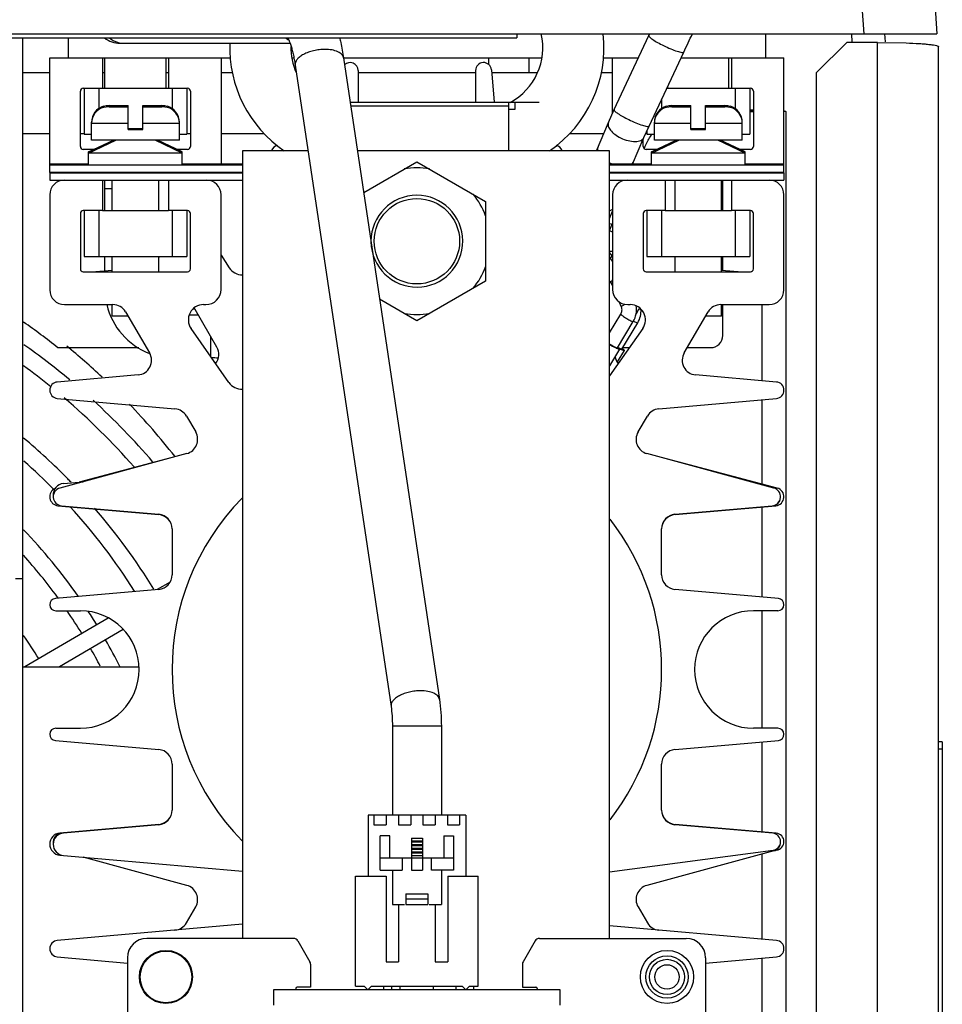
# Model space of a CAD drawing. Header units: inches. Extents: x 0 to 22, y 0 to 17.
# Tile 10 of 55: x 9.147 to 9.685, y 7.645 to 8.22. Entities that reach past the tile are written whole.
import ezdxf

# ---------------------------------------------------------------- set-up
doc = ezdxf.new("R2010")
doc.units = ezdxf.units.IN
doc.header["$LTSCALE"] = 1.21
doc.header["$MEASUREMENT"] = 0
doc.layers.get('0').update_dxf_attribs({"linetype": 'CONTINUOUS'})
for name, color, linetype in [('02___PRT_ALL_AXES', 7, 'CONTINUOUS'), ('AXES', 7, 'CONTINUOUS'), ('AXIS_PART', 7, 'CONTINUOUS')]:
    doc.layers.add(name, color=color, linetype=linetype)

msp = doc.modelspace()

# ---------------------------------------------------------------- linework, layer by layer
at = {"color": 7, "linetype": 'Continuous'}
for p, q in [((9.62441, 8.42668), (9.63947, 8.21132)), ((9.66717, 8.42668), (9.68223, 8.21132)), ((8.14651, 8.21132), (9.68223, 8.21132)), ((8.39166, 8.20903), (9.43708, 8.20903)), ((9.14873, 7.26879), (9.14873, 8.20903)), ((9.17508, 8.20903), (9.17508, 8.19736)), ((9.43708, 8.21132), (9.43708, 8.20903)), ((9.49382, 8.16703), (9.51414, 8.21025)), ((9.51414, 8.21025), (9.51464, 8.21131)), ((9.58223, 8.21132), (9.58223, 8.19736)), ((9.6323, 8.21132), (9.63263, 8.20649)), ((9.20783, 8.20577), (9.30466, 8.20577)), ((9.16437, 8.19736), (9.26987, 8.19736)), ((9.16437, 8.13027), (9.16437, 8.19736)), ((9.19508, 8.19736), (9.19508, 8.1795)), ((9.23366, 8.19736), (9.23366, 8.1795)), ((9.26437, 8.19736), (9.26437, 8.13522)), ((9.30575, 8.19736), (9.30681, 8.19736)), ((9.3359, 8.19736), (9.45157, 8.19736)), ((9.3359, 8.19717), (9.39184, 7.82277)), ((9.42051, 8.19736), (9.42051, 8.19341)), ((9.44394, 8.19736), (9.44394, 8.18879)), ((9.48744, 8.19736), (9.50808, 8.19736)), ((9.49294, 8.16514), (9.49294, 8.19736)), ((9.51418, 8.15746), (9.5345, 8.20067)), ((9.53294, 8.19736), (9.59294, 8.19736)), ((9.56223, 8.19736), (9.56223, 8.1795)), ((9.59294, 8.13027), (9.59294, 8.19736)), ((9.30764, 8.19294), (9.36359, 7.81855)), ((9.14873, 8.18879), (9.16437, 8.18879)), ((9.19508, 8.18879), (9.19661, 8.18879)), ((9.23223, 8.18879), (9.23366, 8.18879)), ((9.26437, 8.18879), (9.27105, 8.18879)), ((9.34437, 8.18988), (9.34437, 8.17134)), ((9.34437, 8.18879), (9.41294, 8.18879)), ((9.41294, 8.18988), (9.41294, 8.17134)), ((9.42217, 8.19028), (9.42382, 8.17134)), ((9.4223, 8.18879), (9.44906, 8.18879)), ((9.48626, 8.18879), (9.49294, 8.18879)), ((9.18394, 8.1795), (9.19508, 8.1795)), ((9.18437, 8.1795), (9.18437, 8.15264)), ((9.19294, 8.1795), (9.19294, 8.16768)), ((9.23366, 8.1795), (9.2448, 8.1795)), ((9.2358, 8.1795), (9.2358, 8.16768)), ((9.24437, 8.1795), (9.24437, 8.15264)), ((9.56223, 8.1795), (9.57337, 8.1795)), ((9.56437, 8.1795), (9.56437, 8.16768)), ((9.57294, 8.1795), (9.57294, 8.15264)), ((9.18223, 8.1455), (9.18223, 8.17779)), ((9.24651, 8.17779), (9.24651, 8.1455)), ((9.57508, 8.17779), (9.57508, 8.1455)), ((9.19723, 8.16921), (9.1958, 8.16895)), ((9.1958, 8.16895), (9.1958, 8.16901)), ((9.19723, 8.16855), (9.1958, 8.16828)), ((9.1958, 8.16828), (9.1958, 8.16835)), ((9.19895, 8.16936), (9.21008, 8.16936)), ((9.19895, 8.1687), (9.21008, 8.1687)), ((9.21008, 8.15541), (9.21008, 8.16936)), ((9.21866, 8.16936), (9.22979, 8.16936)), ((9.21866, 8.15541), (9.21866, 8.16936)), ((9.21866, 8.1687), (9.22979, 8.1687)), ((9.23287, 8.16895), (9.23151, 8.16921)), ((9.23287, 8.16828), (9.23151, 8.16855)), ((9.23294, 8.16901), (9.23294, 8.16895)), ((9.23294, 8.16835), (9.23294, 8.16828)), ((9.33976, 8.17134), (9.45008, 8.17134)), ((9.34008, 8.16919), (9.43223, 8.16919)), ((9.43223, 8.17135), (9.43223, 8.14307)), ((9.4358, 8.17134), (9.4358, 8.16705)), ((9.52151, 8.17306), (9.52151, 8.16768)), ((9.5258, 8.16921), (9.52437, 8.16895)), ((9.52437, 8.16895), (9.52437, 8.16901)), ((9.5258, 8.16855), (9.52437, 8.16828)), ((9.52437, 8.16828), (9.52437, 8.16835)), ((9.52753, 8.16936), (9.53866, 8.16936)), ((9.52753, 8.1687), (9.53866, 8.1687)), ((9.53866, 8.15541), (9.53866, 8.16936)), ((9.54723, 8.16936), (9.55836, 8.16936)), ((9.54723, 8.15541), (9.54723, 8.16936)), ((9.54723, 8.1687), (9.55836, 8.1687)), ((9.56144, 8.16895), (9.56008, 8.16921)), ((9.56144, 8.16828), (9.56008, 8.16855)), ((9.56151, 8.16901), (9.56151, 8.16895)), ((9.56151, 8.16835), (9.56151, 8.16828)), ((9.49046, 8.15955), (9.49382, 8.16703)), ((9.57294, 8.16691), (9.57508, 8.16691)), ((9.57294, 8.16593), (9.57508, 8.16593)), ((9.59408, 8.16593), (9.59294, 8.16593)), ((9.59305, 8.1663), (9.59408, 8.16593)), ((9.59408, 8.16593), (9.59408, 7.26879)), ((9.18873, 8.15972), (9.18879, 8.15972)), ((9.18873, 8.14912), (9.18873, 8.15972)), ((9.18873, 8.15905), (9.21008, 8.15905)), ((9.21008, 8.15607), (9.21866, 8.15607)), ((9.21866, 8.15905), (9.24001, 8.15905)), ((9.23995, 8.15972), (9.24001, 8.15972)), ((9.24001, 8.14912), (9.24001, 8.15972)), ((9.48348, 8.14307), (9.49046, 8.15955)), ((9.51118, 8.15077), (9.51418, 8.15746)), ((9.5173, 8.15972), (9.51736, 8.15972)), ((9.5173, 8.14912), (9.5173, 8.15972)), ((9.5173, 8.15905), (9.53866, 8.15905)), ((9.53866, 8.15607), (9.54723, 8.15607)), ((9.54723, 8.15905), (9.56858, 8.15905)), ((9.56852, 8.15972), (9.56858, 8.15972)), ((9.56858, 8.14912), (9.56858, 8.15972)), ((9.14873, 8.15307), (9.16437, 8.15307)), ((9.18223, 8.15307), (9.18437, 8.15307)), ((9.18437, 8.15264), (9.18873, 8.15264)), ((9.21008, 8.15541), (9.21866, 8.15541)), ((9.24001, 8.15264), (9.24437, 8.15264)), ((9.24437, 8.15307), (9.24651, 8.15307)), ((9.26437, 8.15307), (9.28959, 8.15307)), ((9.46772, 8.15307), (9.48772, 8.15307)), ((9.50458, 8.13522), (9.51118, 8.15077)), ((9.51294, 8.15478), (9.51294, 8.15264)), ((9.51294, 8.15264), (9.5173, 8.15264)), ((9.53866, 8.15541), (9.54723, 8.15541)), ((9.56858, 8.15264), (9.57294, 8.15264)), ((9.18701, 8.14236), (9.20152, 8.14912)), ((9.18701, 8.1417), (9.20294, 8.14912)), ((9.24001, 8.14912), (9.18873, 8.14912)), ((9.24173, 8.1417), (9.2258, 8.14912)), ((9.24173, 8.14236), (9.22722, 8.14912)), ((9.48424, 8.14487), (9.48406, 8.14425)), ((9.5108, 8.1455), (9.5108, 8.14988)), ((9.51127, 8.14439), (9.51163, 8.14489)), ((9.51137, 8.14424), (9.51177, 8.14517)), ((9.51558, 8.14236), (9.53009, 8.14912)), ((9.51558, 8.1417), (9.53151, 8.14912)), ((9.56858, 8.14912), (9.5173, 8.14912)), ((9.5703, 8.1417), (9.55437, 8.14912)), ((9.5703, 8.14236), (9.55579, 8.14912)), ((9.55723, 8.14845), (9.55723, 8.14912)), ((9.19008, 8.14379), (9.18394, 8.14379)), ((9.18843, 8.14236), (9.18701, 8.14236)), ((9.18701, 8.13455), (9.18701, 8.14236)), ((9.24173, 8.1417), (9.18701, 8.1417)), ((9.2448, 8.14379), (9.23866, 8.14379)), ((9.24173, 8.14236), (9.24031, 8.14236)), ((9.24173, 8.13455), (9.24173, 8.14236)), ((9.31509, 8.14307), (9.27686, 8.14307)), ((9.27686, 8.14307), (9.27686, 7.68323)), ((9.49114, 8.14307), (9.34398, 8.14307)), ((9.48402, 8.14387), (9.48408, 8.14308)), ((9.49114, 7.68323), (9.49114, 8.14307)), ((9.51865, 8.14379), (9.51251, 8.14379)), ((9.51701, 8.14236), (9.51558, 8.14236)), ((9.51558, 8.13455), (9.51558, 8.14236)), ((9.5703, 8.1417), (9.51558, 8.1417)), ((9.57337, 8.14379), (9.56723, 8.14379)), ((9.5703, 8.14236), (9.56888, 8.14236)), ((9.5703, 8.13455), (9.5703, 8.14236)), ((9.18701, 8.13522), (9.16437, 8.13522)), ((9.27686, 8.13455), (9.16437, 8.13455)), ((9.27686, 8.13522), (9.24173, 8.13522)), ((9.26723, 8.13455), (9.26723, 8.13522)), ((9.34762, 8.11873), (9.37866, 8.13664)), ((9.37866, 8.13664), (9.4188, 8.11347)), ((9.51558, 8.13522), (9.49114, 8.13522)), ((9.59294, 8.13455), (9.49114, 8.13455)), ((9.50433, 8.13518), (9.50495, 8.13609)), ((9.59294, 8.13522), (9.5703, 8.13522)), ((9.16437, 8.13022), (9.16437, 8.12593)), ((9.59294, 8.13022), (9.59294, 8.12593)), ((9.16437, 8.12593), (9.27686, 8.12593)), ((9.19508, 8.12593), (9.19508, 8.10807)), ((9.19661, 8.10807), (9.19661, 8.12593)), ((9.2008, 8.10807), (9.2008, 8.12593)), ((9.22794, 8.10807), (9.22794, 8.12593)), ((9.23366, 8.12593), (9.23366, 8.10807)), ((9.49114, 8.12593), (9.59294, 8.12593)), ((9.52366, 8.12593), (9.52366, 8.10807)), ((9.52937, 8.10807), (9.52937, 8.12593)), ((9.55651, 8.10807), (9.55651, 8.12593)), ((9.55723, 8.10807), (9.55723, 8.12593)), ((9.56223, 8.12593), (9.56223, 8.10807)), ((9.16437, 8.11736), (9.16437, 8.06179)), ((9.19661, 8.12101), (9.2008, 8.12101)), ((9.26437, 8.06207), (9.26437, 8.11736)), ((9.49294, 8.11736), (9.49294, 8.06207)), ((9.59294, 8.06179), (9.59294, 8.11736)), ((9.4188, 8.11347), (9.4188, 8.06696)), ((9.18223, 8.10636), (9.18223, 8.07407)), ((9.19508, 8.10807), (9.18394, 8.10807)), ((9.18437, 8.10807), (9.18437, 8.08122)), ((9.19294, 8.10807), (9.19294, 8.08122)), ((9.2448, 8.10807), (9.23366, 8.10807)), ((9.2358, 8.10807), (9.2358, 8.08122)), ((9.24437, 8.10807), (9.24437, 8.08122)), ((9.24651, 8.07407), (9.24651, 8.10636)), ((9.49114, 8.10351), (9.49294, 8.10776)), ((9.49115, 8.10805), (9.49296, 8.10888)), ((9.5108, 8.10636), (9.5108, 8.07407)), ((9.52366, 8.10807), (9.51251, 8.10807)), ((9.51294, 8.10807), (9.51294, 8.08122)), ((9.52151, 8.10807), (9.52151, 8.08122)), ((9.57337, 8.10807), (9.56223, 8.10807)), ((9.56437, 8.10807), (9.56437, 8.08122)), ((9.57294, 8.10807), (9.57294, 8.08122)), ((9.57508, 8.07407), (9.57508, 8.10636)), ((9.49114, 8.09653), (9.49272, 8.10024)), ((9.49117, 8.10058), (9.49272, 8.10024)), ((9.49272, 8.10024), (9.49294, 8.10077)), ((9.26437, 8.08217), (9.26912, 8.07473)), ((9.49294, 8.08414), (9.49114, 8.08414)), ((9.49262, 8.08167), (9.49114, 8.08358)), ((9.49167, 8.08018), (9.49294, 8.08217)), ((9.18437, 8.08122), (9.24437, 8.08122)), ((9.19661, 8.07304), (9.19661, 8.08122)), ((9.2008, 8.07236), (9.2008, 8.08122)), ((9.22794, 8.07236), (9.22794, 8.08122)), ((9.49294, 8.07854), (9.49114, 8.08086)), ((9.51294, 8.08122), (9.57294, 8.08122)), ((9.52937, 8.07236), (9.52937, 8.08122)), ((9.55651, 8.07236), (9.55651, 8.08122)), ((9.55723, 8.07334), (9.55723, 8.08122)), ((9.18394, 8.07236), (9.2448, 8.07236)), ((9.18886, 8.07236), (9.2008, 8.0734)), ((9.51251, 8.07236), (9.57337, 8.07236)), ((9.55651, 8.0734), (9.56845, 8.07236)), ((9.4188, 8.06696), (9.37866, 8.04379)), ((9.49208, 8.06589), (9.49114, 8.0671)), ((9.4926, 8.06498), (9.49208, 8.06589)), ((9.4926, 8.06498), (9.49292, 8.06559)), ((9.49294, 8.06417), (9.4926, 8.06498)), ((9.17294, 8.05322), (9.20123, 8.05322)), ((9.2008, 8.04641), (9.2008, 8.05322)), ((9.2541, 8.05322), (9.25551, 8.05322)), ((9.37866, 8.04379), (9.35694, 8.05632)), ((9.49807, 8.05178), (9.49683, 8.05479)), ((9.5018, 8.05322), (9.50321, 8.05322)), ((9.55608, 8.05322), (9.58437, 8.05322)), ((9.55651, 8.04641), (9.55651, 8.05322)), ((9.55723, 8.03522), (9.55723, 8.05322)), ((9.58008, 8.05322), (9.58008, 8.00877)), ((9.20864, 8.04896), (9.22261, 8.02502)), ((9.25112, 8.04711), (9.24569, 8.04711)), ((9.26191, 8.02842), (9.2493, 8.05026)), ((9.49114, 8.03674), (9.49773, 8.04766)), ((9.50801, 8.05026), (9.5066, 8.04782)), ((9.5347, 8.02502), (9.54868, 8.04896)), ((9.21013, 8.04641), (9.2008, 8.04641)), ((9.49571, 8.02798), (9.50495, 8.0433)), ((9.49838, 8.02727), (9.50761, 8.04259)), ((9.50468, 8.0433), (9.50495, 8.0433)), ((9.50512, 8.04363), (9.50734, 8.04259)), ((9.50734, 8.04259), (9.50761, 8.04259)), ((9.55651, 8.04641), (9.54718, 8.04641)), ((9.26895, 8.0077), (9.24684, 8.03928)), ((9.51047, 8.03928), (9.49114, 8.01168)), ((9.25837, 8.02282), (9.25837, 8.03461)), ((9.2163, 8.02807), (9.16914, 8.02807)), ((9.49696, 8.02722), (9.49114, 8.01756)), ((9.49544, 8.02798), (9.49567, 8.02795)), ((9.49545, 8.02792), (9.49571, 8.02791)), ((9.49963, 8.02651), (9.49555, 8.01974)), ((9.49651, 8.02798), (9.4981, 8.02727)), ((9.49666, 8.02774), (9.49808, 8.02721)), ((9.49697, 8.02723), (9.49696, 8.02722)), ((9.4981, 8.02727), (9.49833, 8.02724)), ((9.49811, 8.0272), (9.49837, 8.0272)), ((9.50262, 8.02807), (9.49886, 8.02807)), ((9.49963, 8.02652), (9.49963, 8.02651)), ((9.55008, 8.02807), (9.53649, 8.02807)), ((9.21595, 8.01216), (9.16878, 8.00803)), ((9.58853, 8.00803), (9.54136, 8.01216)), ((9.16878, 7.9984), (9.23745, 7.99239)), ((9.51986, 7.99239), (9.58853, 7.9984)), ((9.58008, 7.99766), (9.58008, 7.94847)), ((9.24411, 7.98818), (9.24954, 7.97886)), ((9.50777, 7.97886), (9.5132, 7.98818)), ((9.24439, 7.96626), (9.17026, 7.94613)), ((9.2358, 7.96393), (9.18157, 7.94962)), ((9.58705, 7.94613), (9.51292, 7.96626)), ((9.58903, 7.94611), (9.52151, 7.96393)), ((9.21371, 7.95836), (9.21358, 7.9585)), ((9.17238, 7.94881), (9.18381, 7.94981)), ((9.16916, 7.9358), (9.22797, 7.93065)), ((9.17118, 7.9358), (9.22797, 7.93083)), ((9.52934, 7.93065), (9.58815, 7.9358)), ((9.52934, 7.93083), (9.58613, 7.9358)), ((9.58008, 7.93527), (9.58008, 7.88248)), ((9.2358, 7.92229), (9.2358, 7.89546)), ((9.52151, 7.89546), (9.52151, 7.92229)), ((9.14873, 7.89307), (9.1443, 7.89307)), ((9.22797, 7.88692), (9.16764, 7.88164)), ((9.23461, 7.89125), (9.22705, 7.88684)), ((9.58967, 7.88164), (9.52934, 7.88692)), ((9.16879, 7.88253), (9.16913, 7.88207)), ((9.16795, 7.8745), (9.18223, 7.8745)), ((9.58936, 7.8745), (9.57508, 7.8745)), ((9.58008, 7.8745), (9.58008, 7.80593)), ((9.19853, 7.87021), (9.1499, 7.84186)), ((9.20712, 7.8635), (9.17001, 7.84186)), ((9.14873, 7.84186), (9.21633, 7.84186)), ((9.16795, 7.80593), (9.18223, 7.80593)), ((9.39294, 7.80709), (9.36437, 7.80709)), ((9.36437, 7.80709), (9.36437, 7.75526)), ((9.39294, 7.80709), (9.39294, 7.75526)), ((9.58936, 7.80593), (9.57508, 7.80593)), ((9.16764, 7.79879), (9.22797, 7.79351)), ((9.52934, 7.79351), (9.58967, 7.79879)), ((9.58008, 7.79795), (9.58008, 7.74517)), ((9.68537, 7.79807), (9.68323, 7.79807)), ((9.68537, 7.79807), (9.68537, 7.39236)), ((9.68537, 7.79379), (9.68323, 7.79379)), ((9.2358, 7.78497), (9.2358, 7.75814)), ((9.52151, 7.75814), (9.52151, 7.78497)), ((9.40716, 7.75526), (9.35016, 7.75526)), ((9.35016, 7.75526), (9.35016, 7.71954)), ((9.35362, 7.75526), (9.35362, 7.74954)), ((9.36076, 7.75526), (9.36076, 7.74954)), ((9.36791, 7.75526), (9.36791, 7.74954)), ((9.37505, 7.75526), (9.37505, 7.74954)), ((9.38219, 7.75526), (9.38219, 7.74954)), ((9.38933, 7.75526), (9.38933, 7.74954)), ((9.39648, 7.75526), (9.39648, 7.74954)), ((9.40362, 7.75526), (9.40362, 7.74954)), ((9.40716, 7.75526), (9.40716, 7.71954)), ((9.22797, 7.74978), (9.17029, 7.74473)), ((9.22797, 7.74961), (9.17238, 7.74474)), ((9.35362, 7.74954), (9.36076, 7.74954)), ((9.36791, 7.74954), (9.37505, 7.74954)), ((9.38219, 7.74954), (9.38933, 7.74954)), ((9.39648, 7.74954), (9.40362, 7.74954)), ((9.58844, 7.74461), (9.52934, 7.74978)), ((9.58643, 7.74461), (9.52934, 7.74961)), ((9.36294, 7.74312), (9.35723, 7.74312)), ((9.35723, 7.72312), (9.35723, 7.74312)), ((9.36294, 7.73026), (9.36294, 7.74312)), ((9.39437, 7.74312), (9.40008, 7.74312)), ((9.39437, 7.74312), (9.39437, 7.73026)), ((9.40008, 7.74312), (9.40008, 7.72312)), ((9.37544, 7.74169), (9.38187, 7.74169)), ((9.37544, 7.74169), (9.37544, 7.72312)), ((9.37544, 7.74026), (9.38187, 7.74026)), ((9.37544, 7.73954), (9.38187, 7.73954)), ((9.37544, 7.73812), (9.38187, 7.73812)), ((9.37544, 7.7374), (9.38187, 7.7374)), ((9.38187, 7.74169), (9.38187, 7.72312)), ((9.17029, 7.7318), (9.27686, 7.72248)), ((9.24439, 7.71417), (9.18381, 7.73062)), ((9.37544, 7.73597), (9.38187, 7.73597)), ((9.37544, 7.73526), (9.38187, 7.73526)), ((9.37544, 7.73383), (9.38187, 7.73383)), ((9.37544, 7.73312), (9.38187, 7.73312)), ((9.37544, 7.73169), (9.38187, 7.73169)), ((9.49114, 7.72201), (9.58665, 7.73479)), ((9.58705, 7.7343), (9.51292, 7.71417)), ((9.58008, 7.73241), (9.58008, 7.68277)), ((9.35723, 7.73026), (9.40008, 7.73026)), ((9.37008, 7.73026), (9.37008, 7.72312)), ((9.38723, 7.72312), (9.38723, 7.73026)), ((9.34291, 7.71954), (9.36066, 7.71954)), ((9.34291, 7.65526), (9.34291, 7.71954)), ((9.35723, 7.72312), (9.37008, 7.72312)), ((9.36066, 7.71954), (9.36066, 7.66954)), ((9.36437, 7.72312), (9.36437, 7.70312)), ((9.37544, 7.72312), (9.38187, 7.72312)), ((9.40008, 7.72312), (9.38723, 7.72312)), ((9.39294, 7.72312), (9.39294, 7.70312)), ((9.39665, 7.71954), (9.4144, 7.71954)), ((9.39665, 7.71954), (9.39665, 7.66954)), ((9.4144, 7.65526), (9.4144, 7.71954)), ((9.37223, 7.70926), (9.38508, 7.70926)), ((9.37223, 7.70926), (9.37223, 7.70312)), ((9.38508, 7.70926), (9.38508, 7.70312)), ((9.36437, 7.70312), (9.37151, 7.70312)), ((9.36797, 7.70312), (9.36797, 7.66954)), ((9.37223, 7.7064), (9.38508, 7.7064)), ((9.37223, 7.70312), (9.38508, 7.70312)), ((9.3858, 7.70312), (9.39294, 7.70312)), ((9.38934, 7.70312), (9.38934, 7.66954)), ((9.24411, 7.69226), (9.24954, 7.70158)), ((9.50777, 7.70158), (9.5132, 7.69226)), ((9.27686, 7.69149), (9.16878, 7.68203)), ((9.58853, 7.68203), (9.49114, 7.69055)), ((9.30668, 7.68323), (9.22096, 7.68323)), ((9.30915, 7.68181), (9.31619, 7.66961)), ((9.44773, 7.68181), (9.44069, 7.66961)), ((9.4502, 7.68323), (9.53592, 7.68323)), ((9.16878, 7.6724), (9.20971, 7.66882)), ((9.20971, 7.67199), (9.20971, 7.44038)), ((9.31657, 7.66819), (9.31657, 7.65472)), ((9.36066, 7.66954), (9.36797, 7.66954)), ((9.38934, 7.66954), (9.39665, 7.66954)), ((9.44031, 7.66819), (9.44031, 7.65472)), ((9.54717, 7.66878), (9.58853, 7.6724)), ((9.54717, 7.67199), (9.54717, 7.44038)), ((9.58008, 7.67166), (9.58008, 7.62722)), ((9.46229, 7.65312), (9.29502, 7.65312)), ((9.29502, 7.65312), (9.29502, 7.64429)), ((9.30808, 7.65401), (9.30808, 7.65312)), ((9.31657, 7.65472), (9.3088, 7.65472)), ((9.34291, 7.65526), (9.34795, 7.65526)), ((9.34795, 7.65526), (9.35008, 7.65312)), ((9.35008, 7.65312), (9.35222, 7.65526)), ((9.35222, 7.65526), (9.40509, 7.65526)), ((9.35943, 7.65312), (9.35943, 7.65526)), ((9.36414, 7.65312), (9.36414, 7.65526)), ((9.36894, 7.65312), (9.36894, 7.65526)), ((9.38837, 7.65312), (9.38837, 7.65526)), ((9.40156, 7.65312), (9.40156, 7.65526)), ((9.40509, 7.65526), (9.40723, 7.65312)), ((9.40723, 7.65312), (9.40936, 7.65526)), ((9.40936, 7.65526), (9.4144, 7.65526)), ((9.41199, 7.65312), (9.41199, 7.65526)), ((9.44031, 7.65472), (9.44809, 7.65472)), ((9.4488, 7.65401), (9.4488, 7.65312)), ((9.46229, 7.64429), (9.46229, 7.65312))]:
    msp.add_line(p, q, dxfattribs=at)
at = {"color": 3, "linetype": 'Continuous'}
for p, q in [((9.65163, 8.21132), (9.65196, 8.20659)), ((9.62966, 8.20628), (9.6118, 8.18847)), ((9.64751, 8.20628), (9.62966, 8.20628)), ((9.64751, 7.28842), (9.64751, 8.20628)), ((9.64751, 8.20628), (9.66422, 8.20599)), ((9.68323, 7.28593), (9.68323, 8.20379)), ((9.6118, 8.18847), (9.6118, 7.28842)), ((9.19508, 8.1795), (9.23366, 8.1795)), ((9.52454, 8.1795), (9.56223, 8.1795)), ((9.4358, 8.16705), (9.43223, 8.16705)), ((9.57294, 8.16643), (9.57508, 8.16643)), ((9.27686, 8.13027), (9.16437, 8.13027)), ((9.16437, 8.13022), (9.27686, 8.13022)), ((9.59294, 8.13027), (9.49114, 8.13027)), ((9.49114, 8.13022), (9.59294, 8.13022)), ((9.19508, 8.10807), (9.23366, 8.10807)), ((9.52366, 8.10807), (9.56223, 8.10807))]:
    msp.add_line(p, q, dxfattribs=at)
at = {"color": 7, "linetype": 'Continuous'}
for centre, radius in [((9.37866, 8.09022), 0.02493), ((9.23221, 7.66074), 0.0155), ((9.23221, 7.66074), 0.01507), ((9.52467, 7.66074), 0.0155), ((9.52467, 7.66074), 0.01236), ((9.52467, 7.66074), 0.01029), ((9.52467, 7.66074), 0.00714)]:
    msp.add_circle(centre, radius, dxfattribs=at)
for centre, radius, start, end in [((9.31076, 8.21954), 0.01382, 229.9809, 233.03724), ((9.31071, 8.21948), 0.01374, 233.04209, 239.76473), ((9.41578, 8.20324), 0.03642, 298.42859, 12.85518), ((9.41479, 8.20333), 0.07312, 304.34194, 6.28775), ((4.32807, 10.64929), 5.75349, 334.812078, 334.929243), ((9.34252, 8.20333), 0.07312, 178.08553, 235.65806), ((9.34154, 8.20324), 0.03642, 179.09654, 203.56733), ((9.33975, 8.18988), 0.00462, 0, 135.18062), ((9.41756, 8.18988), 0.00462, 5, 180), ((9.18394, 8.17779), 0.00171, 90, 180), ((9.2448, 8.17779), 0.00171, 0, 90), ((9.57337, 8.17779), 0.00171, 0, 90), ((9.19837, 8.15972), 0.00964, 105.46601, 180), ((9.19837, 8.15905), 0.00964, 105.46601, 180), ((9.19895, 8.15907), 0.01029, 89.99072, 99.65712), ((9.19895, 8.15841), 0.01029, 89.99072, 99.65712), ((9.22979, 8.15907), 0.01029, 80.34288, 90.00928), ((9.22979, 8.15841), 0.01029, 80.34288, 90.00928), ((9.23037, 8.15972), 0.00964, 0, 74.53399), ((9.23037, 8.15905), 0.00964, 0, 74.53399), ((9.52694, 8.15972), 0.00964, 105.46601, 180), ((9.52694, 8.15905), 0.00964, 105.46601, 180), ((9.52752, 8.15907), 0.01029, 89.99072, 99.65712), ((9.52752, 8.15841), 0.01029, 89.99072, 99.65712), ((9.55836, 8.15907), 0.01029, 80.34288, 90.00928), ((9.55836, 8.15841), 0.01029, 80.34288, 90.00928), ((9.55894, 8.15972), 0.00964, 0, 74.53399), ((9.55894, 8.15905), 0.00964, 0, 74.53399), ((9.18394, 8.1455), 0.00171, 180, 270), ((9.20911, 8.13953), 0.0125, 129.39176, 132.47238), ((9.2448, 8.1455), 0.00171, 270, 360), ((9.2984, 8.14139), 0.00483, 102.46328, 159.09019), ((9.45891, 8.14139), 0.00483, 20.90981, 77.53672), ((9.51251, 8.1455), 0.00171, 180, 270), ((9.50925, 8.14624), 0.00274, 330.48461, 336.99387), ((9.57337, 8.1455), 0.00171, 270, 360), ((9.48704, 8.14374), 0.00302, 170.40804, 177.64299), ((9.37866, 8.09022), 0.04282, 80.11216, 99.88784), ((9.50122, 8.15614), 0.02254, 243.4106, 244.00452), ((9.50112, 8.15593), 0.0223, 243.40205, 244.01097), ((9.50129, 8.15627), 0.02269, 244.00464, 244.83497), ((9.50134, 8.15638), 0.02281, 244.02173, 248.41517), ((9.50134, 8.15637), 0.0228, 244.83466, 246.97163), ((9.50217, 8.13734), 0.00306, 315.54582, 322.19635), ((9.50231, 8.13723), 0.00288, 322.23398, 326.28238), ((9.50241, 8.13717), 0.00277, 326.27516, 336.98443), ((9.17294, 8.11736), 0.00857, 90, 180), ((9.2558, 8.11736), 0.00857, 0, 90), ((9.50151, 8.11736), 0.00857, 90, 180), ((9.58437, 8.11736), 0.00857, 0, 90), ((9.37866, 8.09022), 0.02679, 180.73551, 180), ((9.37866, 8.09022), 0.04282, 20.36538, 39.88784), ((9.18394, 8.10636), 0.00171, 90, 180), ((9.2448, 8.10636), 0.00171, 0, 90), ((9.49158, 8.11643), 0.00936, 276.86789, 278.49984), ((9.51251, 8.10636), 0.00171, 90, 180), ((9.57337, 8.10636), 0.00171, 0, 90), ((9.4858, 8.08164), 0.01557, 62.69276, 69.92852), ((9.2201, 8.0837), 0.00857, 337.72248, 342.91957), ((9.53722, 8.0837), 0.00857, 197.08826, 202.2524), ((9.18394, 8.07407), 0.00171, 180, 270), ((9.2448, 8.07407), 0.00171, 270, 360), ((9.27658, 8.0795), 0.00886, 212.53468, 271.78688), ((9.37866, 8.09022), 0.04282, 320.11216, 339.63462), ((9.51251, 8.07407), 0.00171, 180, 270), ((9.57337, 8.07407), 0.00171, 270, 360), ((9.17294, 8.06179), 0.00857, 180, 270), ((9.25551, 8.06207), 0.00886, 270, 360), ((9.5018, 8.06207), 0.00886, 180, 270), ((9.58437, 8.06179), 0.00857, 270, 360), ((9.23694, 8.06243), 0.04033, 193.22508, 249.04953), ((9.20123, 8.04464), 0.00857, 30.26366, 90), ((9.2541, 8.04436), 0.00886, 90, 215), ((9.50321, 8.04436), 0.00886, 325, 90), ((9.55608, 8.04464), 0.00857, 90, 149.73634), ((9.24187, 8.04597), 0.00857, 30, 38.05259), ((9.37866, 8.09022), 0.04282, 260.11216, 279.88784), ((9.49634, 8.04938), 0.01317, 328.93502, 4.88585), ((9.51544, 8.04597), 0.00857, 141.94741, 150), ((8.91491, 7.69654), 0.4074, 50.13714, 54.89163), ((9.55008, 8.03522), 0.00714, 270, 360), ((8.91437, 7.71093), 0.41071, 46.91403, 50.74865), ((9.21521, 8.0207), 0.00857, 275, 30.26366), ((9.25448, 8.02413), 0.00857, 321.72039, 30), ((9.49577, 8.02958), 0.00169, 257.94869, 259.10351), ((9.49553, 8.02797), 0.000248, 16.75044, 18.95641), ((9.50896, 8.05194), 0.02701, 242.04563, 242.53008), ((9.51152, 8.05755), 0.0335, 244.18895, 244.39698), ((9.49843, 8.02886), 0.00169, 257.94869, 259.10351), ((9.49819, 8.02725), 0.000248, 16.75044, 18.95641), ((9.5421, 8.0207), 0.00857, 149.73634, 265), ((9.25837, 7.96318), 0.05893, 85.84809, 89.49311), ((9.50283, 8.02413), 0.00857, 188.35779, 218.28512), ((8.91505, 7.69673), 0.39704, 50.97785, 53.88704), ((9.1692, 8.00322), 0.00483, 95, 265), ((9.27621, 8.01278), 0.00886, 215, 274.19545), ((9.58811, 8.00322), 0.00483, 275, 85), ((8.91479, 7.69646), 0.39742, 41.25049, 49.53242), ((8.91499, 7.69666), 0.40726, 40.52909, 47.58536), ((8.91437, 7.71093), 0.41071, 38.16305, 43.79285), ((9.2367, 7.98386), 0.00857, 30.26366, 85), ((9.52061, 7.98386), 0.00857, 95, 149.73634), ((9.24214, 7.97454), 0.00857, 285.19525, 30.26366), ((9.51517, 7.97454), 0.00857, 149.73634, 254.80475), ((8.91476, 7.69656), 0.36418, 44.42012, 49.94626), ((8.91482, 7.69663), 0.35397, 44.64615, 48.50995), ((8.91526, 7.69706), 0.36347, 43.98275, 44.41818), ((9.16962, 7.94103), 0.00525, 114.25997, 265), ((9.17296, 7.94225), 0.00659, 95, 185.3022), ((9.17164, 7.94104), 0.00527, 105.19525, 265), ((9.58567, 7.94104), 0.00527, 275, 74.80475), ((9.58769, 7.94103), 0.00525, 275, 75.21132), ((9.37866, 7.84022), 0.14286, 135.59146, 224.40854), ((9.586, 7.94075), 0.00494, 295.91396, 2.46675), ((8.91483, 7.69675), 0.35388, 32.33232, 42.39543), ((8.91491, 7.69683), 0.36389, 31.52131, 40.7746), ((9.22723, 7.92229), 0.00857, 0, 85), ((9.22723, 7.92211), 0.00857, 1.18553, 85), ((9.37866, 7.84022), 0.14286, 322.11967, 37.88033), ((9.53008, 7.92229), 0.00857, 95, 180), ((9.53008, 7.92211), 0.00857, 95, 178.81447), ((8.91483, 7.69684), 0.32473, 34.96423, 43.85619), ((8.91494, 7.69693), 0.31446, 36.17189, 41.8978), ((9.22723, 7.89546), 0.00857, 275, 360), ((9.53008, 7.89546), 0.00857, 180, 265), ((9.16795, 7.87808), 0.00358, 95, 270), ((9.58936, 7.87808), 0.00358, 270, 85), ((8.91548, 7.69735), 0.31378, 31.48288, 34.37462), ((9.18223, 7.84022), 0.03429, 270, 90), ((9.57508, 7.84022), 0.03429, 90, 270), ((8.91538, 7.69728), 0.32403, 31.44432, 33.10845), ((8.91513, 7.69723), 0.28503, 31.59476, 34.8423), ((8.91548, 7.69733), 0.32391, 26.5262, 29.65054), ((8.91541, 7.69729), 0.31387, 27.4793, 29.63125), ((9.16795, 7.80235), 0.00358, 90, 265), ((9.58936, 7.80235), 0.00358, 275, 90), ((9.22723, 7.78497), 0.00857, 0, 85), ((9.53008, 7.78497), 0.00857, 95, 180), ((9.22723, 7.75832), 0.00857, 275, 358.81447), ((9.22723, 7.75814), 0.00857, 275, 360), ((9.53008, 7.75832), 0.00857, 181.18553, 265), ((9.53008, 7.75814), 0.00857, 180, 265), ((9.17086, 7.73827), 0.00649, 95, 265), ((9.17296, 7.73818), 0.00659, 95, 265), ((9.17164, 7.73939), 0.00527, 95, 186.69488), ((9.586, 7.73969), 0.00494, 277.61781, 85), ((9.58801, 7.73969), 0.00494, 277.40691, 85), ((9.58567, 7.73939), 0.00527, 285.19525, 0.95809), ((9.24214, 7.7059), 0.00857, 329.73634, 74.80475), ((9.51517, 7.7059), 0.00857, 105.19525, 210.26366), ((9.2367, 7.69658), 0.00857, 275, 329.73634), ((9.52061, 7.69658), 0.00857, 210.26366, 265), ((9.1692, 7.67722), 0.00483, 95, 265), ((9.22096, 7.67199), 0.01125, 90, 180), ((9.30668, 7.68038), 0.00286, 30, 90), ((9.4502, 7.68038), 0.00286, 90, 150), ((9.53592, 7.67199), 0.01125, 0, 90), ((9.58811, 7.67722), 0.00483, 275, 85), ((9.31372, 7.66819), 0.00286, 0, 30), ((9.44317, 7.66819), 0.00286, 150, 180), ((9.3088, 7.65401), 0.000714, 90, 180), ((9.44809, 7.65401), 0.000714, 0, 90)]:
    msp.add_arc(centre, radius, start, end, dxfattribs=at)
for points, knots in [([(9.30344, 8.20863), (9.30341, 8.20868), (9.30331, 8.20882), (9.30345, 8.2086), (9.30356, 8.2084), (9.3038, 8.20794), (9.30407, 8.20735), (9.30439, 8.20659), (9.30472, 8.2057), (9.30507, 8.20468), (9.30542, 8.20354), (9.30577, 8.20228), (9.30611, 8.20093), (9.30657, 8.19896), (9.30711, 8.19629), (9.30747, 8.19409), (9.30764, 8.19294)], [0, 0, 0, 0, 0.009469, 0.014322, 0.032291, 0.06192, 0.101905, 0.151241, 0.208995, 0.274251, 0.346303, 0.424637, 0.508743, 0.598112, 0.790934, 1, 1, 1, 1]), ([(9.33353, 8.20904), (9.33377, 8.20811), (9.33472, 8.20419), (9.33544, 8.20021), (9.3359, 8.19717)], [0, 0, 0, 0, 0.23798, 1, 1, 1, 1]), ([(9.51414, 8.21025), (9.51409, 8.21014), (9.5142, 8.20977), (9.51492, 8.20899), (9.5166, 8.20774), (9.51931, 8.20611), (9.52147, 8.20499), (9.52266, 8.20441)], [0, 0, 0, 0, 0.034329, 0.09512, 0.307398, 0.622296, 1, 1, 1, 1]), ([(9.32497, 8.2022), (9.32387, 8.2022), (9.32167, 8.20206), (9.31842, 8.2015), (9.31536, 8.2006), (9.31263, 8.19941), (9.31037, 8.19799), (9.3087, 8.19641), (9.30769, 8.19471), (9.30756, 8.19349), (9.30764, 8.19294)], [0, 0, 0, 0, 0.154095, 0.310204, 0.46153, 0.602238, 0.727358, 0.834045, 0.922909, 1, 1, 1, 1]), ([(9.3359, 8.19717), (9.33584, 8.19753), (9.3356, 8.19827), (9.33488, 8.19927), (9.33383, 8.20013), (9.33195, 8.20117), (9.32894, 8.202), (9.32636, 8.2022), (9.32497, 8.2022)], [0, 0, 0, 0, 0.085856, 0.178282, 0.282096, 0.399685, 0.676655, 1, 1, 1, 1]), ([(9.52266, 8.20441), (9.52404, 8.20373), (9.52668, 8.20255), (9.53022, 8.2012), (9.53271, 8.20053), (9.53399, 8.2004), (9.53444, 8.20055), (9.5345, 8.20067)], [0, 0, 0, 0, 0.365733, 0.684406, 0.904054, 0.966595, 1, 1, 1, 1]), ([(9.23294, 8.16895), (9.23294, 8.16894), (9.23294, 8.16894), (9.23293, 8.16894), (9.23292, 8.16894), (9.2329, 8.16894), (9.23288, 8.16894), (9.23287, 8.16895)], [0, 0, 0, 0, 0.082839, 0.161099, 0.268497, 0.573522, 1, 1, 1, 1]), ([(9.23294, 8.16828), (9.23294, 8.16828), (9.23294, 8.16828), (9.23293, 8.16828), (9.23292, 8.16828), (9.2329, 8.16828), (9.23288, 8.16828), (9.23287, 8.16828)], [0, 0, 0, 0, 0.082839, 0.161099, 0.268497, 0.573522, 1, 1, 1, 1]), ([(9.56151, 8.16895), (9.56151, 8.16894), (9.56151, 8.16894), (9.5615, 8.16894), (9.56149, 8.16894), (9.56147, 8.16894), (9.56145, 8.16894), (9.56144, 8.16895)], [0, 0, 0, 0, 0.082839, 0.161099, 0.268497, 0.573522, 1, 1, 1, 1]), ([(9.56151, 8.16828), (9.56151, 8.16828), (9.56151, 8.16828), (9.5615, 8.16828), (9.56149, 8.16828), (9.56147, 8.16828), (9.56145, 8.16828), (9.56144, 8.16828)], [0, 0, 0, 0, 0.082839, 0.161099, 0.268497, 0.573522, 1, 1, 1, 1]), ([(9.49382, 8.16703), (9.49377, 8.16693), (9.49388, 8.16656), (9.4946, 8.16578), (9.49627, 8.16452), (9.49899, 8.1629), (9.50114, 8.16177), (9.50234, 8.16119)], [0, 0, 0, 0, 0.034329, 0.09512, 0.307398, 0.622296, 1, 1, 1, 1]), ([(9.49046, 8.15955), (9.49019, 8.1589), (9.49022, 8.15714), (9.49172, 8.15474), (9.49424, 8.15242), (9.49638, 8.15114), (9.49757, 8.15056)], [0, 0, 0, 0, 0.172147, 0.395184, 0.677397, 1, 1, 1, 1]), ([(9.50234, 8.16119), (9.50372, 8.16052), (9.50635, 8.15933), (9.50989, 8.15798), (9.51238, 8.15731), (9.51367, 8.15718), (9.51412, 8.15733), (9.51418, 8.15746)], [0, 0, 0, 0, 0.365733, 0.684406, 0.904054, 0.966595, 1, 1, 1, 1]), ([(9.49757, 8.15056), (9.49897, 8.14988), (9.50177, 8.14885), (9.50533, 8.14832), (9.50785, 8.14855), (9.50971, 8.14907), (9.51086, 8.15002), (9.51118, 8.15077)], [0, 0, 0, 0, 0.317711, 0.605005, 0.727358, 0.832757, 1, 1, 1, 1]), ([(9.51177, 8.14517), (9.51202, 8.14577), (9.5132, 8.14835), (9.51463, 8.15081), (9.51583, 8.15265)], [0, 0, 0, 0, 0.227345, 1, 1, 1, 1]), ([(9.48424, 8.14487), (9.48407, 8.14446), (9.48398, 8.14384), (9.48405, 8.14325), (9.48408, 8.14309)], [0, 0, 0, 0, 0.734035, 1, 1, 1, 1]), ([(9.49208, 8.06589), (9.49193, 8.06608), (9.4921, 8.06663), (9.49246, 8.0672), (9.49276, 8.06758), (9.49293, 8.06777)], [0, 0, 0, 0, 0.341229, 0.632911, 1, 1, 1, 1]), ([(9.49807, 8.05178), (9.49803, 8.05188), (9.49811, 8.05208), (9.49829, 8.0523), (9.49862, 8.05262), (9.4992, 8.05303), (9.49973, 8.05333), (9.50003, 8.05349)], [0, 0, 0, 0, 0.114704, 0.205007, 0.32024, 0.621219, 1, 1, 1, 1]), ([(9.49773, 8.04766), (9.49771, 8.04763), (9.49776, 8.04752), (9.49789, 8.04737), (9.49813, 8.04715), (9.49862, 8.04676), (9.49942, 8.04619), (9.50054, 8.04546), (9.50175, 8.04474), (9.50291, 8.04409), (9.50387, 8.04361), (9.50444, 8.04337), (9.50468, 8.0433)], [0, 0, 0, 0, 0.011861, 0.036627, 0.075378, 0.12731, 0.264485, 0.432037, 0.609823, 0.77641, 0.911773, 1, 1, 1, 1]), ([(9.49773, 8.04766), (9.4981, 8.04828), (9.49855, 8.04968), (9.49834, 8.05114), (9.49807, 8.05178)], [0, 0, 0, 0, 0.509514, 1, 1, 1, 1]), ([(9.50495, 8.0433), (9.50577, 8.04465), (9.50691, 8.04768), (9.50691, 8.05091), (9.50662, 8.05246)], [0, 0, 0, 0, 0.500441, 1, 1, 1, 1]), ([(9.49114, 8.03026), (9.49156, 8.02999), (9.4924, 8.02948), (9.4936, 8.0288), (9.4946, 8.0283), (9.4952, 8.02805), (9.49544, 8.02798)], [0, 0, 0, 0, 0.310662, 0.604618, 0.84438, 1, 1, 1, 1]), ([(9.49114, 8.02993), (9.4916, 8.02968), (9.49247, 8.0292), (9.49367, 8.0286), (9.49462, 8.02818), (9.49518, 8.02797), (9.49541, 8.02792)], [0, 0, 0, 0, 0.335883, 0.624968, 0.850468, 1, 1, 1, 1]), ([(9.49696, 8.02722), (9.49693, 8.02717), (9.49672, 8.02714), (9.49638, 8.02723), (9.49583, 8.02741), (9.4948, 8.02784), (9.49321, 8.02862), (9.49188, 8.02935), (9.49114, 8.02976)], [0, 0, 0, 0, 0.027964, 0.084531, 0.172724, 0.291188, 0.606941, 1, 1, 1, 1]), ([(9.49575, 8.02793), (9.49575, 8.02794), (9.49576, 8.02794), (9.49576, 8.02795), (9.49576, 8.02795)], [0, 0, 0, 0, 0.503244, 1, 1, 1, 1]), ([(9.49576, 8.02795), (9.49577, 8.02797), (9.49577, 8.028), (9.49577, 8.02803), (9.49576, 8.02804)], [0, 0, 0, 0, 0.701115, 1, 1, 1, 1]), ([(9.49596, 8.02839), (9.49612, 8.02825), (9.4964, 8.02802), (9.49673, 8.02768), (9.49693, 8.02745), (9.49699, 8.02728), (9.49697, 8.02723)], [0, 0, 0, 0, 0.399173, 0.698615, 0.895559, 1, 1, 1, 1]), ([(9.49963, 8.02651), (9.49958, 8.02644), (9.49925, 8.02645), (9.49878, 8.0266), (9.49797, 8.0269), (9.49739, 8.02718), (9.49705, 8.02734)], [0, 0, 0, 0, 0.088704, 0.28446, 0.591554, 1, 1, 1, 1]), ([(9.49841, 8.02722), (9.49841, 8.02722), (9.49842, 8.02723), (9.49842, 8.02723), (9.49842, 8.02723)], [0, 0, 0, 0, 0.503244, 1, 1, 1, 1]), ([(9.49842, 8.02723), (9.49843, 8.02725), (9.49844, 8.02729), (9.49843, 8.02732), (9.49843, 8.02732)], [0, 0, 0, 0, 0.701115, 1, 1, 1, 1]), ([(9.49862, 8.02767), (9.49878, 8.02754), (9.49906, 8.02731), (9.49939, 8.02697), (9.49959, 8.02674), (9.49965, 8.02657), (9.49963, 8.02652)], [0, 0, 0, 0, 0.399173, 0.698615, 0.895559, 1, 1, 1, 1]), ([(9.38092, 7.8278), (9.37982, 7.8278), (9.37761, 7.82767), (9.37437, 7.8271), (9.3713, 7.8262), (9.36857, 7.82501), (9.36632, 7.8236), (9.36465, 7.82201), (9.36364, 7.82031), (9.3635, 7.81909), (9.36359, 7.81855)], [0, 0, 0, 0, 0.154095, 0.310204, 0.46153, 0.602238, 0.727358, 0.834045, 0.922909, 1, 1, 1, 1]), ([(9.39184, 7.82277), (9.39179, 7.82313), (9.39154, 7.82388), (9.39082, 7.82487), (9.38978, 7.82574), (9.38789, 7.82677), (9.38489, 7.8276), (9.3823, 7.8278), (9.38092, 7.8278)], [0, 0, 0, 0, 0.085856, 0.178282, 0.282096, 0.399685, 0.676655, 1, 1, 1, 1]), ([(9.39184, 7.82277), (9.39222, 7.82024), (9.39277, 7.81502), (9.39294, 7.80977), (9.39294, 7.80709)], [0, 0, 0, 0, 0.487946, 1, 1, 1, 1]), ([(9.36359, 7.81855), (9.36386, 7.81674), (9.36424, 7.81292), (9.36437, 7.80909), (9.36437, 7.80709)], [0, 0, 0, 0, 0.476708, 1, 1, 1, 1])]:
    msp.add_open_spline(points, degree=3, knots=knots, dxfattribs=at)
at = {"color": 3, "linetype": 'Continuous'}
msp.add_open_spline([(9.66422, 8.20599), (9.66684, 8.20589), (9.67055, 8.20572), (9.67517, 8.20538), (9.67793, 8.2051), (9.68011, 8.20483), (9.68176, 8.20451), (9.68269, 8.20426), (9.68323, 8.20394), (9.68323, 8.20379)], degree=3, knots=[0, 0, 0, 0, 0.406892, 0.577453, 0.721743, 0.83729, 0.92224, 0.975644, 1, 1, 1, 1], dxfattribs=at)
at = {"color": 7, "linetype": 'Continuous'}
for points in [[(9.49567, 8.02795), (9.49568, 8.02796), (9.4957, 8.02797), (9.49571, 8.02798)], [(9.49571, 8.02791), (9.49572, 8.02791), (9.49574, 8.02792), (9.49575, 8.02793)], [(9.49833, 8.02724), (9.49835, 8.02724), (9.49837, 8.02725), (9.49838, 8.02727)], [(9.49837, 8.0272), (9.49838, 8.0272), (9.4984, 8.02721), (9.49841, 8.02722)]]:
    msp.add_open_spline(points, degree=3, dxfattribs=at)
at = {"layer": '02___PRT_ALL_AXES', "color": 7, "linetype": 'Continuous'}
msp.add_arc((8.91437, 7.70593), 0.41071, 51.6604, 55.13899, dxfattribs=at)
at = {"layer": 'AXES', "color": 7, "linetype": 'Continuous'}
for p, q in [((9.19651, 8.1795), (9.19651, 8.19736)), ((9.23223, 8.1795), (9.23223, 8.19736)), ((9.5608, 8.1795), (9.5608, 8.19736)), ((9.52508, 8.1795), (9.52508, 8.18065))]:
    msp.add_line(p, q, dxfattribs=at)
at = {"layer": 'AXIS_PART', "color": 7, "linetype": 'Continuous'}
msp.add_line((9.2054, 8.20577), (9.30466, 8.20577), dxfattribs=at)
for centre, radius, start, end in [((9.2054, 8.22006), 0.01429, 230.95091, 270), ((9.20793, 8.21939), 0.01364, 230.11392, 253.03446), ((9.20785, 8.21919), 0.01342, 253.11323, 269.95412)]:
    msp.add_arc(centre, radius, start, end, dxfattribs=at)

doc.saveas('drawing.dxf')
